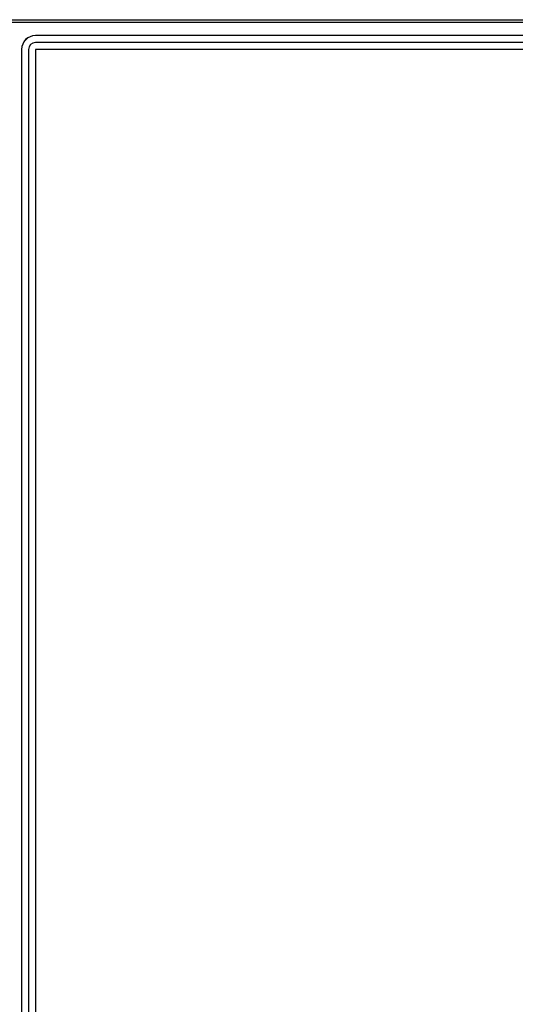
# Model space of a CAD drawing. Header units: inches. Extents: x 2 to 538, y -2 to 358.
# Tile 6 of 117: x 77 to 95, y 184 to 220. Entities that reach past the tile are written whole.
import ezdxf
from ezdxf.lldxf.tags import DXFTag

# ---------------------------------------------------------------- set-up
doc = ezdxf.new("R2010")
doc.units = ezdxf.units.IN
doc.header["$MEASUREMENT"] = 0
for name, color, linetype in [('COM70220', 7, 'Continuous'), ('COM71140-4', 7, 'Continuous'), ('Default', 7, 'Continuous')]:
    doc.layers.add(name, color=color, linetype=linetype)
tags = doc.linetypes.add('HIDDEN2', pattern=[0.1875, 0.125, -0.0625]).pattern_tags.tags
tags[6:7] = [DXFTag(74, 4), DXFTag(75, 0), DXFTag(340, '0'), DXFTag(46, 0.0), DXFTag(50, 0.0), DXFTag(44, 0.0), DXFTag(45, 0.0)]
tags[4:5] = [DXFTag(74, 4), DXFTag(75, 0), DXFTag(340, '0'), DXFTag(46, 0.0), DXFTag(50, 0.0), DXFTag(44, 0.0), DXFTag(45, 0.0)]

# ---------------------------------------------------------------- blocks, each defined once
blk = doc.blocks.new('SE')
at = {"layer": 'COM70220', "color": 7, "linetype": 'HIDDEN2'}
for p, q in [((112.068, 219.253), (77.723, 219.253)), ((112.068, 219.252), (77.723, 219.252)), ((77.223, 218.753), (77.223, 145.783)), ((77.224, 218.753), (77.224, 145.783)), ((77.473, 218.753), (77.473, 145.783)), ((77.722, 218.753), (77.722, 145.783)), ((112.068, 219.003), (77.723, 219.003)), ((112.068, 218.754), (77.723, 218.754)), ((77.723, 218.753), (77.723, 145.783)), ((112.068, 218.753), (77.723, 218.753))]:
    blk.add_line(p, q, dxfattribs=at)
for radius in [0.5, 0.499, 0.25, 0.001]:
    blk.add_arc((77.723, 218.753), radius, 90, 180, dxfattribs=at)
at = {"layer": 'COM71140-4', "color": 7, "linetype": 'Continuous'}
blk.add_line((76.74, 219.83), (113.05, 219.83), dxfattribs=at)
at = {"layer": 'COM71140-4', "color": 7, "linetype": 'HIDDEN2'}
blk.add_line((76.741, 219.735), (113.05, 219.735), dxfattribs=at)

msp = doc.modelspace()

# ---------------------------------------------------------------- block references
at = {"layer": 'Default'}
msp.add_blockref('SE', (0, 0), dxfattribs=at)

doc.saveas('drawing.dxf')
